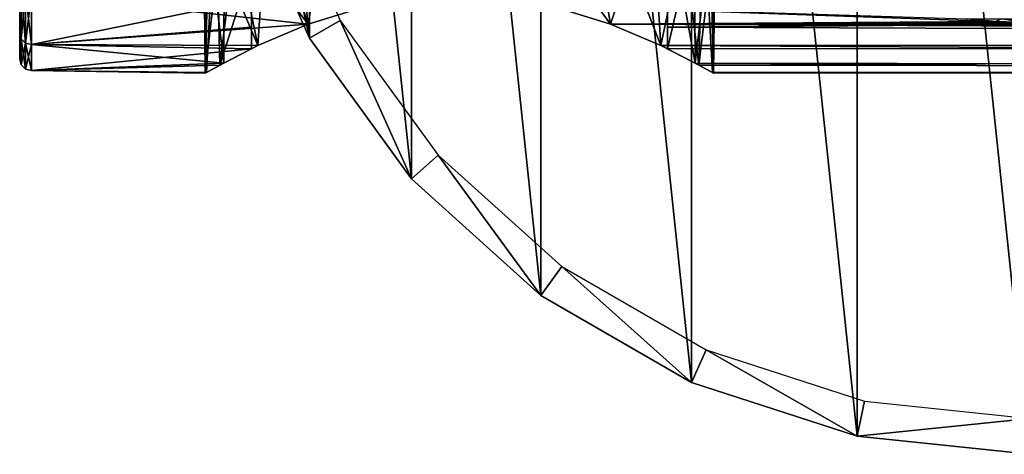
# Model space of a CAD drawing. Header units: millimetres. Extents: x -119 to 118, y -85 to 1160.
# Tile 1 of 49: x -118 to -76, y -35 to -17. Entities that reach past the tile are written whole.
import ezdxf

# ---------------------------------------------------------------- set-up
doc = ezdxf.new("R2010")
doc.units = ezdxf.units.MM
doc.header["$LTSCALE"] = 50.062222
for name, color, linetype in [('2', 7, 'CONTINUOUS'), ('25', 7, 'CONTINUOUS'), ('28', 7, 'CONTINUOUS'), ('29', 7, 'CONTINUOUS'), ('3', 7, 'CONTINUOUS'), ('32', 7, 'CONTINUOUS'), ('33', 7, 'CONTINUOUS'), ('45', 7, 'CONTINUOUS'), ('47', 7, 'CONTINUOUS'), ('48', 7, 'CONTINUOUS')]:
    doc.layers.add(name, color=color, linetype=linetype)

msp = doc.modelspace()

# ---------------------------------------------------------------- linework, layer by layer
at = {"layer": '2', "color": 7, "linetype": 'CONTINUOUS', "true_color": 0xe0f2ff}
for points in [[(-117, -17.765, -6.737), (-117, -15.637, -10.793), (-105.361, -16.906, -8.666), (-117, -17.765, -6.737)], [(-105.361, -16.906, -8.666), (-117, -15.637, -10.793), (-102.856, -16.133, -10.035), (-105.361, -16.906, -8.666)], [(-117, -15.637, 10.793), (-117, -17.765, 6.737), (-107.75, -15.869, 10.447), (-117, -15.637, 10.793)], [(98, -17.765, 6.738), (98, -15.636, 10.794), (-90.25, -17.034, 8.416), (98, -17.765, 6.738)], [(-90.25, -17.034, 8.416), (98, -15.636, 10.794), (-90.25, -15.869, 10.447), (-90.25, -17.034, 8.416)], [(-107.75, -15.869, 10.447), (-117, -17.765, 6.737), (-107.75, -17.034, 8.416), (-107.75, -15.869, 10.447)], [(-77.651, -16.683, -9.093), (-76.436, -16.795, -8.884), (-95.144, -16.134, -10.034), (-77.651, -16.683, -9.093)], [(-95.144, -16.134, -10.034), (-76.436, -16.795, -8.884), (-92.638, -16.907, -8.666), (-95.144, -16.134, -10.034)], [(-107.477, -17.81, -6.611), (-117, -17.765, -6.737), (-105.361, -16.906, -8.666), (-107.477, -17.81, -6.611)], [(-76.436, -16.795, -8.884), (-75.174, -16.836, -8.806), (-92.638, -16.907, -8.666), (-76.436, -16.795, -8.884)], [(-75.174, -16.836, -8.806), (75.119, -16.837, -8.805), (-92.638, -16.907, -8.666), (-75.174, -16.836, -8.806)], [(75.119, -16.837, -8.805), (98, -17.765, -6.738), (-92.638, -16.907, -8.666), (75.119, -16.837, -8.805)], [(-92.638, -16.907, -8.666), (98, -17.765, -6.738), (-90.522, -17.81, -6.61), (-92.638, -16.907, -8.666)], [(-107.75, -17.034, 8.416), (-117, -17.765, 6.737), (-107.75, -17.944, 6.245), (-107.75, -17.034, 8.416)], [(-90.25, -17.944, 6.245), (98, -17.765, 6.738), (-90.25, -17.034, 8.416), (-90.25, -17.944, 6.245)], [(-117, -18.861, -2.29), (-117, -17.765, -6.737), (-108.918, -18.541, -4.146), (-117, -18.861, -2.29)], [(-108.918, -18.541, -4.146), (-117, -17.765, -6.737), (-107.477, -17.81, -6.611), (-108.918, -18.541, -4.146)], [(-117, -17.765, 6.737), (-117, -18.861, 2.29), (-107.75, -17.944, 6.245), (-117, -17.765, 6.737)], [(98, -17.765, -6.738), (98, -18.861, -2.29), (-90.522, -17.81, -6.61), (98, -17.765, -6.738)], [(-90.522, -17.81, -6.61), (98, -18.861, -2.29), (-89.081, -18.541, -4.145), (-90.522, -17.81, -6.61)], [(-88.923, -18.626, 3.745), (98, -17.765, 6.738), (-90.25, -17.944, 6.245), (-88.923, -18.626, 3.745)], [(98, -18.861, 2.29), (98, -17.765, 6.738), (-88.923, -18.626, 3.745), (98, -18.861, 2.29)], [(-107.75, -17.944, 6.245), (-117, -18.861, 2.29), (-109.077, -18.627, 3.744), (-107.75, -17.944, 6.245)], [(-109.64, -18.938, -1.531), (-117, -18.861, -2.29), (-108.918, -18.541, -4.146), (-109.64, -18.938, -1.531)], [(-109.077, -18.627, 3.744), (-117, -18.861, 2.29), (-109.692, -18.967, 1.118), (-109.077, -18.627, 3.744)], [(-89.081, -18.541, -4.145), (98, -18.861, -2.29), (-88.359, -18.938, -1.53), (-89.081, -18.541, -4.145)], [(-88.308, -18.967, 1.119), (98, -18.861, 2.29), (-88.923, -18.626, 3.745), (-88.308, -18.967, 1.119)], [(-117, -18.861, 2.29), (-117, -18.861, -2.29), (-109.692, -18.967, 1.118), (-117, -18.861, 2.29)], [(-109.692, -18.967, 1.118), (-117, -18.861, -2.29), (-109.64, -18.938, -1.531), (-109.692, -18.967, 1.118)], [(98, -18.861, -2.29), (98, -18.861, 2.29), (-88.359, -18.938, -1.53), (98, -18.861, -2.29)], [(-88.359, -18.938, -1.53), (98, -18.861, 2.29), (-88.308, -18.967, 1.119), (-88.359, -18.938, -1.53)]]:
    msp.add_3dface(points, dxfattribs=at)
at = {"layer": '25', "color": 7, "linetype": 'CONTINUOUS', "true_color": 0xe0f2ff}
for points in [[(-76.436, -16.795, -8.884), (-77.651, -16.683, -9.093), (-76.202, -16.686, -9.122), (-76.436, -16.795, -8.884)], [(-75.174, -16.836, -8.806), (-76.436, -16.795, -8.884), (-76.202, -16.686, -9.122), (-75.174, -16.836, -8.806)], [(-75.174, -16.836, -8.806), (-76.202, -16.686, -9.122), (-73.861, -16.69, -9.113), (-75.174, -16.836, -8.806)]]:
    msp.add_3dface(points, dxfattribs=at)
at = {"layer": '28', "color": 7, "linetype": 'CONTINUOUS', "true_color": 0xe0f2ff}
for points in [[(-117.5, -15.22, 10.517), (-117.5, -17.295, 6.566), (-117.433, -15.431, 10.651), (-117.5, -15.22, 10.517)], [(-117.5, -17.295, -6.566), (-117.5, -15.22, -10.517), (-117.433, -15.431, -10.651), (-117.5, -17.295, -6.566)], [(-117.433, -15.431, 10.651), (-117.5, -17.295, 6.566), (-117.433, -17.531, 6.649), (-117.433, -15.431, 10.651)], [(-117.433, -17.531, -6.649), (-117.5, -17.295, -6.566), (-117.433, -15.431, -10.651), (-117.433, -17.531, -6.649)], [(-117.433, -15.431, 10.651), (-117.433, -17.531, 6.649), (-117.25, -15.582, 10.755), (-117.433, -15.431, 10.651)], [(-117.433, -17.531, -6.649), (-117.433, -15.431, -10.651), (-117.25, -17.703, -6.714), (-117.433, -17.531, -6.649)], [(-117.25, -17.703, -6.714), (-117.433, -15.431, -10.651), (-117.25, -15.582, -10.755), (-117.25, -17.703, -6.714)], [(-117.25, -15.582, 10.755), (-117.433, -17.531, 6.649), (-117.25, -17.703, 6.714), (-117.25, -15.582, 10.755)], [(-117, -15.637, -10.793), (-117, -17.765, -6.737), (-117.25, -15.582, -10.755), (-117, -15.637, -10.793)], [(-117, -17.765, -6.737), (-117.25, -17.703, -6.714), (-117.25, -15.582, -10.755), (-117, -17.765, -6.737)], [(-117, -15.637, 10.793), (-117.25, -15.582, 10.755), (-117.25, -17.703, 6.714), (-117, -15.637, 10.793)], [(-117, -17.765, 6.737), (-117, -15.637, 10.793), (-117.25, -17.703, 6.714), (-117, -17.765, 6.737)], [(-117.5, -17.295, 6.566), (-117.5, -18.365, 2.23), (-117.433, -17.531, 6.649), (-117.5, -17.295, 6.566)], [(-117.5, -18.365, -2.23), (-117.5, -17.295, -6.566), (-117.433, -17.531, -6.649), (-117.5, -18.365, -2.23)], [(-117.433, -17.531, 6.649), (-117.5, -18.365, 2.23), (-117.433, -18.613, 2.26), (-117.433, -17.531, 6.649)], [(-117.433, -18.613, -2.26), (-117.5, -18.365, -2.23), (-117.433, -17.531, -6.649), (-117.433, -18.613, -2.26)], [(-117.433, -17.531, 6.649), (-117.433, -18.613, 2.26), (-117.25, -17.703, 6.714), (-117.433, -17.531, 6.649)], [(-117.433, -18.613, -2.26), (-117.433, -17.531, -6.649), (-117.25, -18.795, -2.282), (-117.433, -18.613, -2.26)], [(-117.25, -18.795, -2.282), (-117.433, -17.531, -6.649), (-117.25, -17.703, -6.714), (-117.25, -18.795, -2.282)], [(-117.25, -17.703, 6.714), (-117.433, -18.613, 2.26), (-117.25, -18.795, 2.282), (-117.25, -17.703, 6.714)], [(-117, -17.765, -6.737), (-117, -18.861, -2.29), (-117.25, -17.703, -6.714), (-117, -17.765, -6.737)], [(-117, -18.861, -2.29), (-117.25, -18.795, -2.282), (-117.25, -17.703, -6.714), (-117, -18.861, -2.29)], [(-117, -17.765, 6.737), (-117.25, -17.703, 6.714), (-117.25, -18.795, 2.282), (-117, -17.765, 6.737)], [(-117, -18.861, 2.29), (-117, -17.765, 6.737), (-117.25, -18.795, 2.282), (-117, -18.861, 2.29)], [(-117.5, -18.365, 2.23), (-117.5, -18.365, -2.23), (-117.433, -18.613, 2.26), (-117.5, -18.365, 2.23)], [(-117.433, -18.613, 2.26), (-117.5, -18.365, -2.23), (-117.433, -18.613, -2.26), (-117.433, -18.613, 2.26)], [(-117.433, -18.613, 2.26), (-117.433, -18.613, -2.26), (-117.25, -18.795, 2.282), (-117.433, -18.613, 2.26)], [(-117.25, -18.795, 2.282), (-117.433, -18.613, -2.26), (-117.25, -18.795, -2.282), (-117.25, -18.795, 2.282)], [(-117, -18.861, -2.29), (-117, -18.861, 2.29), (-117.25, -18.795, -2.282), (-117, -18.861, -2.29)], [(-117, -18.861, 2.29), (-117.25, -18.795, 2.282), (-117.25, -18.795, -2.282), (-117, -18.861, 2.29)]]:
    msp.add_3dface(points, dxfattribs=at)
at = {"layer": '29', "color": 7, "linetype": 'CONTINUOUS', "true_color": 0xe0f2ff}
for points in [[(-109.692, -18.967, 1.118), (-109.64, -18.938, -1.531), (-109.743, -14.437, 0.384), (-109.692, -18.967, 1.118)], [(-109.573, -14.437, 1.943), (-109.692, -18.967, 1.118), (-109.743, -14.437, 0.384), (-109.573, -14.437, 1.943)], [(-109.743, -14.437, 0.384), (-109.64, -18.938, -1.531), (-109.685, -14.437, -1.184), (-109.743, -14.437, 0.384)], [(-109.077, -18.627, 3.744), (-109.692, -18.967, 1.118), (-109.178, -14.437, 3.461), (-109.077, -18.627, 3.744)], [(-109.178, -14.437, 3.461), (-109.692, -18.967, 1.118), (-109.573, -14.437, 1.943), (-109.178, -14.437, 3.461)], [(-109.685, -14.437, -1.184), (-109.64, -18.938, -1.531), (-109.399, -14.437, -2.726), (-109.685, -14.437, -1.184)], [(-109.64, -18.938, -1.531), (-108.918, -18.541, -4.146), (-109.399, -14.437, -2.726), (-109.64, -18.938, -1.531)], [(-109.399, -14.437, -2.726), (-108.918, -18.541, -4.146), (-108.891, -14.437, -4.21), (-109.399, -14.437, -2.726)], [(-108.566, -14.437, 4.905), (-109.077, -18.627, 3.744), (-109.178, -14.437, 3.461), (-108.566, -14.437, 4.905)], [(-107.75, -17.944, 6.245), (-109.077, -18.627, 3.744), (-107.75, -14.437, 6.245), (-107.75, -17.944, 6.245)], [(-107.75, -14.437, 6.245), (-109.077, -18.627, 3.744), (-108.566, -14.437, 4.905), (-107.75, -14.437, 6.245)], [(-108.918, -18.541, -4.146), (-107.477, -17.81, -6.611), (-108.891, -14.437, -4.21), (-108.918, -18.541, -4.146)], [(-108.891, -14.437, -4.21), (-107.477, -17.81, -6.611), (-108.173, -14.437, -5.605), (-108.891, -14.437, -4.21)], [(-108.173, -14.437, -5.605), (-107.477, -17.81, -6.611), (-107.26, -14.437, -6.88), (-108.173, -14.437, -5.605)], [(-107.477, -17.81, -6.611), (-105.361, -16.906, -8.666), (-107.26, -14.437, -6.88), (-107.477, -17.81, -6.611)], [(-107.26, -14.437, -6.88), (-105.361, -16.906, -8.666), (-106.171, -14.437, -8.009), (-107.26, -14.437, -6.88)], [(-106.171, -14.437, -8.009), (-105.361, -16.906, -8.666), (-104.929, -14.437, -8.967), (-106.171, -14.437, -8.009)], [(-105.361, -16.906, -8.666), (-102.856, -16.133, -10.035), (-104.929, -14.437, -8.967), (-105.361, -16.906, -8.666)], [(-95.144, -16.134, -10.034), (-92.638, -16.907, -8.666), (-94.439, -14.437, -9.735), (-95.144, -16.134, -10.034)], [(-94.439, -14.437, -9.735), (-92.638, -16.907, -8.666), (-93.071, -14.437, -8.967), (-94.439, -14.437, -9.735)], [(-93.071, -14.437, -8.967), (-92.638, -16.907, -8.666), (-91.829, -14.437, -8.009), (-93.071, -14.437, -8.967)], [(-92.638, -16.907, -8.666), (-90.522, -17.81, -6.61), (-91.829, -14.437, -8.009), (-92.638, -16.907, -8.666)], [(-91.829, -14.437, -8.009), (-90.522, -17.81, -6.61), (-90.74, -14.437, -6.88), (-91.829, -14.437, -8.009)], [(-90.74, -14.437, -6.88), (-90.522, -17.81, -6.61), (-89.827, -14.437, -5.605), (-90.74, -14.437, -6.88)], [(-90.522, -17.81, -6.61), (-89.081, -18.541, -4.145), (-89.827, -14.437, -5.605), (-90.522, -17.81, -6.61)], [(-88.923, -18.626, 3.745), (-90.25, -17.944, 6.245), (-89.434, -14.437, 4.905), (-88.923, -18.626, 3.745)], [(-89.434, -14.437, 4.905), (-90.25, -17.944, 6.245), (-90.25, -14.437, 6.245), (-89.434, -14.437, 4.905)], [(-89.827, -14.437, -5.605), (-89.081, -18.541, -4.145), (-89.109, -14.437, -4.21), (-89.827, -14.437, -5.605)], [(-88.822, -14.437, 3.461), (-88.923, -18.626, 3.745), (-89.434, -14.437, 4.905), (-88.822, -14.437, 3.461)], [(-89.109, -14.437, -4.21), (-89.081, -18.541, -4.145), (-88.601, -14.437, -2.726), (-89.109, -14.437, -4.21)], [(-89.081, -18.541, -4.145), (-88.359, -18.938, -1.53), (-88.601, -14.437, -2.726), (-89.081, -18.541, -4.145)], [(-88.308, -18.967, 1.119), (-88.923, -18.626, 3.745), (-88.427, -14.437, 1.943), (-88.308, -18.967, 1.119)], [(-88.427, -14.437, 1.943), (-88.923, -18.626, 3.745), (-88.822, -14.437, 3.461), (-88.427, -14.437, 1.943)], [(-88.601, -14.437, -2.726), (-88.359, -18.938, -1.53), (-88.315, -14.437, -1.184), (-88.601, -14.437, -2.726)], [(-88.257, -14.437, 0.384), (-88.308, -18.967, 1.119), (-88.427, -14.437, 1.943), (-88.257, -14.437, 0.384)], [(-88.359, -18.938, -1.53), (-88.308, -18.967, 1.119), (-88.315, -14.437, -1.184), (-88.359, -18.938, -1.53)], [(-88.315, -14.437, -1.184), (-88.308, -18.967, 1.119), (-88.257, -14.437, 0.384), (-88.315, -14.437, -1.184)]]:
    msp.add_3dface(points, dxfattribs=at)
at = {"layer": '3', "color": 7, "linetype": 'CONTINUOUS', "true_color": 0xe0f2ff}
for points in [[(-117.5, -17.295, 6.566), (-117.5, -15.22, 10.517), (-117.5, -17.295, -6.566), (-117.5, -17.295, 6.566)], [(-117.5, -17.295, -6.566), (-117.5, -15.22, 10.517), (-117.5, -15.22, -10.517), (-117.5, -17.295, -6.566)], [(-117.5, -18.365, 2.23), (-117.5, -17.295, 6.566), (-117.5, -18.365, -2.23), (-117.5, -18.365, 2.23)], [(-117.5, -18.365, -2.23), (-117.5, -17.295, 6.566), (-117.5, -17.295, -6.566), (-117.5, -18.365, -2.23)]]:
    msp.add_3dface(points, dxfattribs=at)
at = {"layer": '32', "color": 7, "linetype": 'CONTINUOUS', "true_color": 0xe0f2ff}
for points in [[(-107.75, -15.869, 10.447), (-107.75, -17.034, 8.416), (-107.75, -14.437, 6.245), (-107.75, -15.869, 10.447)], [(-107.75, -17.034, 8.416), (-107.75, -17.944, 6.245), (-107.75, -14.437, 6.245), (-107.75, -17.034, 8.416)]]:
    msp.add_3dface(points, dxfattribs=at)
at = {"layer": '33', "color": 7, "linetype": 'CONTINUOUS', "true_color": 0xe0f2ff}
for points in [[(-90.25, -17.944, 6.245), (-90.25, -14.461, 12.324), (-90.25, -14.437, 6.245), (-90.25, -17.944, 6.245)], [(-90.25, -17.944, 6.245), (-90.25, -15.869, 10.447), (-90.25, -14.461, 12.324), (-90.25, -17.944, 6.245)], [(-90.25, -17.944, 6.245), (-90.25, -17.034, 8.416), (-90.25, -15.869, 10.447), (-90.25, -17.944, 6.245)]]:
    msp.add_3dface(points, dxfattribs=at)
at = {"layer": '45', "linetype": 'CONTINUOUS'}
for points in [[(-105.311, -17.5, -54), (-108.286, -10.818, -54), (-106.86, -10.353, -54), (-105.311, -17.5, -54)], [(-104.012, -16.749, -54), (-105.311, -17.5, -54), (-106.86, -10.353, -54), (-104.012, -16.749, -54)], [(-101.012, -23.417, -54), (-105.311, -17.5, -54), (-104.012, -16.749, -54), (-101.012, -23.417, -54)], [(-99.894, -22.417, -54), (-101.012, -23.417, -54), (-104.012, -16.749, -54), (-99.894, -22.417, -54)], [(-95.573, -28.314, -54), (-101.012, -23.417, -54), (-99.894, -22.417, -54), (-95.573, -28.314, -54)], [(-94.691, -27.102, -54), (-95.573, -28.314, -54), (-99.894, -22.417, -54), (-94.691, -27.102, -54)], [(-89.234, -31.974, -54), (-95.573, -28.314, -54), (-94.691, -27.102, -54), (-89.234, -31.974, -54)], [(-88.625, -30.604, -54), (-89.234, -31.974, -54), (-94.691, -27.102, -54), (-88.625, -30.604, -54)], [(-82.274, -34.235, -54), (-89.234, -31.974, -54), (-88.625, -30.604, -54), (-82.274, -34.235, -54)], [(-81.965, -32.768, -54), (-82.274, -34.235, -54), (-88.625, -30.604, -54), (-81.965, -32.768, -54)], [(-75, -33.5, -54), (-82.274, -34.235, -54), (-81.965, -32.768, -54), (-75, -33.5, -54)], [(-75, -35, -54), (-82.274, -34.235, -54), (-75, -33.5, -54), (-75, -35, -54)]]:
    msp.add_3dface(points, dxfattribs=at)
at = {"layer": '47', "linetype": 'CONTINUOUS'}
for points in [[(-108.286, -10.818, -54), (-105.311, -17.5, -54), (-108.286, -10.818, -50), (-108.286, -10.818, -54)], [(-108.286, -10.818, -50), (-105.311, -17.5, -54), (-105.311, -17.5, -50), (-108.286, -10.818, -50)], [(-105.311, -17.5, -54), (-101.012, -23.417, -54), (-105.311, -17.5, -50), (-105.311, -17.5, -54)], [(-105.311, -17.5, -50), (-101.012, -23.417, -54), (-101.012, -23.417, -50), (-105.311, -17.5, -50)], [(-101.012, -23.417, -54), (-95.573, -28.314, -54), (-101.012, -23.417, -50), (-101.012, -23.417, -54)], [(-101.012, -23.417, -50), (-95.573, -28.314, -54), (-95.573, -28.314, -50), (-101.012, -23.417, -50)], [(-95.573, -28.314, -54), (-89.234, -31.974, -54), (-95.573, -28.314, -50), (-95.573, -28.314, -54)], [(-95.573, -28.314, -50), (-89.234, -31.974, -54), (-89.234, -31.974, -50), (-95.573, -28.314, -50)], [(-89.234, -31.974, -54), (-82.274, -34.235, -54), (-89.234, -31.974, -50), (-89.234, -31.974, -54)], [(-89.234, -31.974, -50), (-82.274, -34.235, -54), (-82.274, -34.235, -50), (-89.234, -31.974, -50)], [(-82.274, -34.235, -54), (-75, -35, -54), (-82.274, -34.235, -50), (-82.274, -34.235, -54)], [(-75, -35, -54), (-75, -35, -50), (-82.274, -34.235, -50), (-75, -35, -54)]]:
    msp.add_3dface(points, dxfattribs=at)
at = {"layer": '48', "linetype": 'CONTINUOUS'}
for points in [[(-75, -35, -50), (-75, 35, -50), (-82.274, 34.235, -50), (-75, -35, -50)], [(-82.274, 34.235, -50), (-89.234, 31.974, -50), (-82.274, -34.235, -50), (-82.274, 34.235, -50)], [(-75, -35, -50), (-82.274, 34.235, -50), (-82.274, -34.235, -50), (-75, -35, -50)], [(-89.234, 31.974, -50), (-95.573, 28.314, -50), (-89.234, -31.974, -50), (-89.234, 31.974, -50)], [(-89.234, 31.974, -50), (-89.234, -31.974, -50), (-82.274, -34.235, -50), (-89.234, 31.974, -50)], [(-95.573, 28.314, -50), (-101.012, 23.417, -50), (-95.573, -28.314, -50), (-95.573, 28.314, -50)], [(-95.573, 28.314, -50), (-95.573, -28.314, -50), (-89.234, -31.974, -50), (-95.573, 28.314, -50)], [(-101.012, 23.417, -50), (-105.311, 17.5, -50), (-101.012, -23.417, -50), (-101.012, 23.417, -50)], [(-101.012, 23.417, -50), (-101.012, -23.417, -50), (-95.573, -28.314, -50), (-101.012, 23.417, -50)], [(-105.311, 17.5, -50), (-108.286, 10.818, -50), (-105.311, -17.5, -50), (-105.311, 17.5, -50)], [(-105.311, 17.5, -50), (-105.311, -17.5, -50), (-101.012, -23.417, -50), (-105.311, 17.5, -50)], [(-108.286, 10.818, -50), (-108.286, -10.818, -50), (-105.311, -17.5, -50), (-108.286, 10.818, -50)]]:
    msp.add_3dface(points, dxfattribs=at)

doc.saveas('drawing.dxf')
